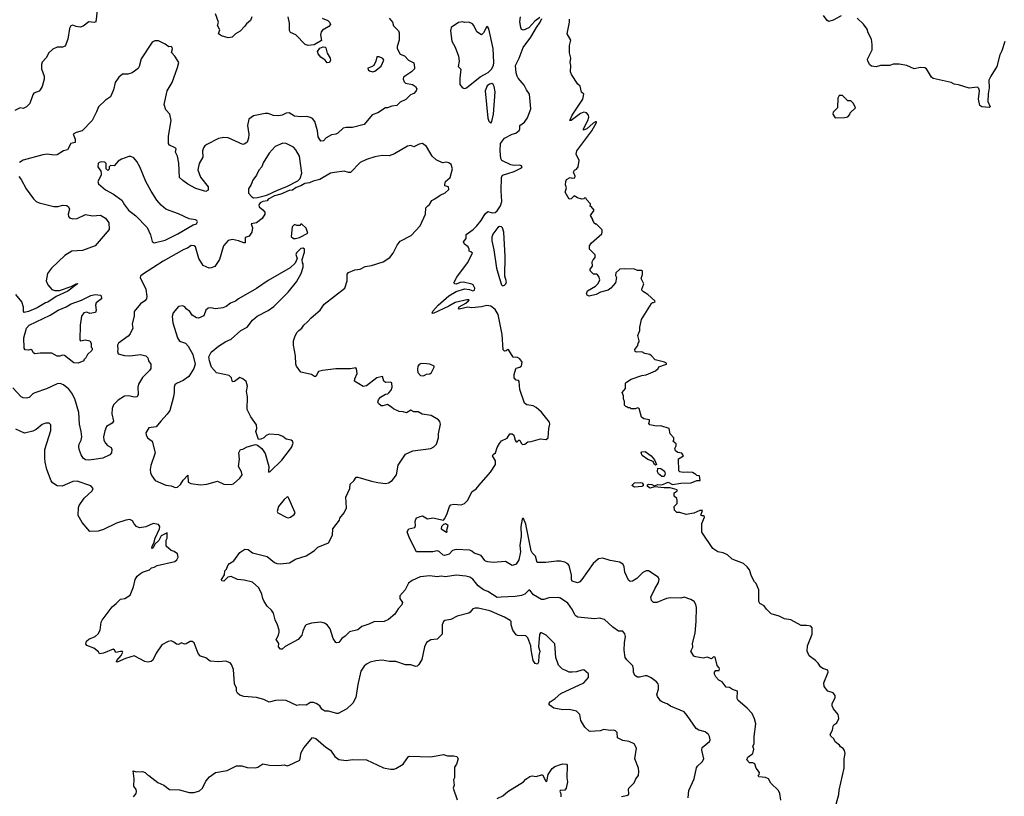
# Model space of a CAD drawing. Extents: x 2086813 to 2278017, y 548126 to 753336.
# Tile 185 of 256: x 2177371 to 2186699, y 616599 to 623959. Entities that reach past the tile are written whole.
import ezdxf

# ---------------------------------------------------------------- set-up
doc = ezdxf.new("R2010")
doc.units = 0

msp = doc.modelspace()

# ---------------------------------------------------------------- linework, layer by layer
at = {"layer": '0CON10XD'}
for points in [[(2178106, 624045), (2178090.7, 623939.3), (2178077.5, 623932.5), (2178025, 623937.5), (2177972.3, 623897.7), (2177945, 623888.8), (2177905, 623893.8), (2177875, 623906.7), (2177855, 623902.5), (2177843.8, 623875), (2177827.5, 623775), (2177801.4, 623708.6), (2177775, 623700), (2177725, 623698.8), (2177685, 623680), (2177647.5, 623645), (2177620.7, 623599.3), (2177585, 623557.5), (2177576.7, 623535), (2177577.5, 623495), (2177602.5, 623425), (2177603, 623397), (2177582.5, 623325), (2177566.1, 623293.9), (2177555, 623282.5), (2177505, 623262.5), (2177494.2, 623245.8), (2177467.5, 623165), (2177435, 623133.3), (2177405, 623117.5), (2177375, 623123.3), (2177325, 623097.5)], [(2180872, 623975), (2180903.8, 623935), (2180911.7, 623901.7), (2180960, 623855), (2180965.8, 623835), (2180966.7, 623765), (2180946.7, 623705), (2180947.5, 623685), (2180974.1, 623634.1), (2181015, 623616.7), (2181054.2, 623574.2), (2181105, 623550), (2181112.5, 623505), (2181112.5, 623495), (2181083.9, 623466.1), (2181007.5, 623415), (2181002.5, 623395), (2181011.7, 623371.7), (2181025, 623357.5), (2181092.5, 623345), (2181121.2, 623325), (2181132.5, 623305), (2181125.6, 623285), (2181105, 623260), (2181074.4, 623245.6), (2181028.3, 623201.7), (2180975, 623176.7), (2180943.6, 623146.4), (2180895, 623140), (2180855, 623123.3), (2180835, 623122.5), (2180763.6, 623076.4), (2180711.2, 623058.8), (2180633.6, 622966.4), (2180525, 622937.5), (2180465, 622936.2), (2180435, 622931.2), (2180385, 622883.8), (2180365, 622874), (2180325, 622869.2), (2180275, 622840), (2180248.1, 622811.9), (2180225, 622808.8), (2180198.3, 622848.3), (2180191.4, 622905), (2180165.4, 622995.4), (2180145, 623022), (2180125, 623033.8), (2180092.3, 623042.3), (2180035, 623038), (2179975, 623046), (2179925, 623076.2), (2179895, 623072.5), (2179857, 623053), (2179825, 623047.5), (2179775, 623051.9), (2179725, 623070.6), (2179695, 623070.6), (2179585, 623047.3), (2179540.8, 623015), (2179528.8, 622955), (2179540.8, 622875), (2179537.1, 622835), (2179525, 622800), (2179505, 622781.2), (2179483.6, 622776.4), (2179345, 622839.2), (2179304.2, 622844.2), (2179255, 622832.2), (2179142.6, 622777.4), (2179124, 622765), (2179110.8, 622745), (2179103.1, 622715), (2179105.8, 622655), (2179072.4, 622597.6), (2179059.2, 622535), (2179085, 622466.7), (2179155, 622376.7), (2179155, 622342.5), (2179135, 622332), (2179040.2, 622360.2), (2178965, 622400.6), (2178915, 622435.8), (2178885.8, 622465), (2178878, 622598), (2178864.5, 622664.5), (2178846.7, 622705), (2178852.5, 622735), (2178842.5, 622745), (2178788.7, 622768.7), (2178779.4, 622785), (2178780.4, 622855), (2178806.9, 623005), (2178793.1, 623063.1), (2178756.4, 623106.4), (2178740, 623155), (2178766.7, 623285), (2178815.5, 623364.5)], [(2179570, 623985), (2179558, 623952), (2179518.6, 623921.4), (2179502, 623895), (2179459.3, 623850.7), (2179416.2, 623825), (2179384, 623795), (2179345, 623786.6), (2179283.8, 623805), (2179254, 623825), (2179266.7, 623863.3), (2179246.2, 623905), (2179253.8, 623935), (2179225.6, 624015.6)], [(2180235, 623974.3), (2180290.3, 623950.3), (2180306, 623935), (2180313.8, 623915), (2180300, 623895), (2180239.1, 623860.9), (2180225.8, 623845), (2180220.6, 623815), (2180229.3, 623760.7), (2180159.3, 623720.7), (2180105, 623715.6), (2180075, 623724.2), (2179985.8, 623815), (2179935, 623838), (2179927.4, 623857.4), (2179926.2, 623925), (2179913.9, 623985)], [(2184374, 616784), (2184367.5, 616795), (2184375.9, 616804.1), (2184378.6, 616825), (2184349.5, 616865), (2184335.4, 616905.4), (2184315, 616916.2), (2184285, 616916.2), (2184258.8, 616945), (2184270.3, 616969.7), (2184316.7, 617005), (2184326.2, 617045), (2184317.5, 617075), (2184327.5, 617095), (2184328.8, 617165), (2184343.8, 617285), (2184332.3, 617332.3), (2184308.8, 617385), (2184263.3, 617435), (2184177.7, 617507.7), (2184168.8, 617525), (2184170, 617595), (2184125, 617610), (2184095, 617628.8), (2184065, 617633.3), (2184025, 617682.5), (2183995, 617700), (2183965, 617730), (2183953.3, 617755), (2183953, 617777), (2183965, 617790), (2183998.3, 617791.7), (2184000, 617805), (2183997, 617817), (2183978.3, 617838.3), (2183958.3, 617918.3), (2183945, 617920), (2183925, 617902.5), (2183885, 617917.5), (2183845, 617908.8), (2183775, 617921.2), (2183757, 617927), (2183727.5, 617975), (2183749.1, 618010.9), (2183744.1, 618045.9), (2183768.9, 618145), (2183780, 618255), (2183781.7, 618388.3), (2183777.3, 618417.3), (2183760, 618445), (2183727.5, 618465), (2183665, 618486.7), (2183635, 618477.5), (2183535, 618479.2), (2183497, 618473), (2183405.7, 618434.3), (2183375, 618436), (2183355.8, 618455.8), (2183350.8, 618485), (2183387.3, 618565), (2183422.8, 618625), (2183427.5, 618655), (2183419.6, 618675), (2183328.1, 618735), (2183305, 618737.1), (2183275, 618721.2), (2183217.7, 618662.3), (2183175, 618638.6), (2183154.2, 618634.2), (2183138.8, 618648.8), (2183105, 618722.5), (2183096, 618775), (2183086.7, 618795), (2183055, 618818), (2182965, 618832.5), (2182895, 618856), (2182855, 618850), (2182803.6, 618806.4), (2182696.7, 618653.3), (2182678.9, 618631.1), (2182655, 618620.8), (2182605, 618638.6), (2182598.8, 618655), (2182598.5, 618695), (2182576.4, 618785), (2182562.3, 618802.3), (2182535, 618816.5), (2182495, 618826.9), (2182455, 618828.6), (2182355, 618815.8), (2182273.3, 618813.3), (2182257.1, 618875), (2182225, 618906.7), (2182216.1, 618925), (2182165, 619178.8), (2182145, 619233.3), (2182135, 619233.3), (2182130.8, 619225), (2182118.8, 619155), (2182120.9, 619065), (2182110.4, 618975), (2182115, 618916.7), (2182098.5, 618841.5), (2182075, 618797.5), (2182036.4, 618786.4), (2181973, 618823), (2181855, 618813.3), (2181805, 618820), (2181785, 618826.7), (2181778.8, 618835), (2181742.2, 618882.2), (2181675, 618903.6), (2181655, 618923.1), (2181635, 618931.5), (2181505, 618937.1), (2181470.6, 618929.4), (2181438.8, 618895), (2181395, 618881.4), (2181381.2, 618885), (2181345, 618920), (2181325.9, 618925.9), (2181285, 618916.2), (2181130, 618915), (2181062.5, 619045), (2181041.2, 619105), (2181056.4, 619133.6), (2181113, 619147), (2181120, 619165), (2181117.5, 619205), (2181123.3, 619225), (2181132.7, 619237.3), (2181165, 619251.2), (2181186.4, 619256.4), (2181235, 619230), (2181285, 619238.8), (2181385, 619217.5), (2181398.3, 619231.7), (2181421.7, 619278.3), (2181444.1, 619345.9), (2181455, 619362.5), (2181485, 619368), (2181551.7, 619361.7), (2181585.8, 619374.2), (2181616, 619405), (2181653.8, 619485), (2181695, 619514), (2181723.4, 619546.6), (2181830.5, 619669.5), (2181877, 619743), (2181877, 619777), (2181850, 619825), (2181855, 619837.5), (2181877.5, 619855), (2181893.8, 619905), (2181916.4, 619943.6), (2181935, 619967.5), (2181987.7, 619992.3), (2182015, 620033.3), (2182035, 620034), (2182051.7, 620021.7), (2182063.3, 619975), (2182075, 619960), (2182085, 619957.5), (2182100, 619975), (2182110, 619975), (2182122.5, 619945), (2182135, 619932.5), (2182155, 619937.5), (2182185, 619958.8), (2182215, 619961.2), (2182304.3, 619985.7), (2182358.3, 619981.7), (2182377.5, 619995), (2182382.5, 620085), (2182394, 620125), (2182390, 620145), (2182315, 620240), (2182262.5, 620285), (2182235, 620298.8), (2182175, 620310), (2182152.5, 620325), (2182107.5, 620455), (2182101.7, 620531.7), (2182095, 620540), (2182075, 620542.5), (2182055.6, 620565.6), (2182054.5, 620595.5), (2182070.5, 620649.5), (2182075, 620656.7), (2182110, 620665), (2182125, 620680), (2182132.5, 620715), (2182110, 620745), (2182086.4, 620756.4), (2182045, 620760), (2182005, 620827.5), (2181995, 620832.5), (2181979.5, 620820.5), (2181965, 620818.8), (2181951.4, 620831.4), (2181942, 620975), (2181904.2, 621165), (2181874.2, 621214.2), (2181835, 621244), (2181795, 621250.8), (2181745, 621237.5), (2181655, 621230), (2181615, 621233.8), (2181535, 621216.7), (2181526.7, 621225), (2181533.4, 621236.6), (2181598.3, 621271.7), (2181622.5, 621295), (2181630, 621305), (2181605.7, 621305.7), (2181495, 621278.2), (2181436.8, 621243.2), (2181286.7, 621175), (2181277.5, 621177.5), (2181285, 621195.8), (2181335, 621254.4), (2181435, 621341.4), (2181505, 621384), (2181585, 621408.8), (2181633.3, 621403.3), (2181665, 621390), (2181680, 621395), (2181682.5, 621415), (2181667.5, 621445), (2181655, 621451.2), (2181575, 621471.2), (2181545, 621469.2), (2181505, 621454.2), (2181492.5, 621455), (2181484.3, 621464.3), (2181511.9, 621518.1), (2181614, 621655), (2181660, 621745), (2181645, 621760), (2181630, 621765), (2181630, 621785), (2181620, 621805), (2181585, 621833.3), (2181576.2, 621855), (2181600, 621885), (2181602, 621925), (2181668.2, 621971.8), (2181701.9, 622005), (2181741.9, 622055), (2181780, 622120), (2181807.1, 622142.9), (2181848.4, 622128.4), (2181876.6, 622133.4), (2181893.2, 622146.8), (2181926.4, 622193.6), (2181940, 622235), (2181933, 622337), (2181934.8, 622465.2), (2181945, 622485.4), (2181995, 622500.8), (2182055, 622519.1), (2182125.3, 622554.7), (2182131.2, 622565), (2182123.3, 622575), (2182105, 622580.5), (2182055, 622577.5), (2182025, 622583.3), (2181938.9, 622625), (2181930, 622645), (2181921.5, 622715), (2181924.3, 622785), (2181965, 622836.7), (2182035, 622873.8), (2182072.5, 622885), (2182101.7, 622908.3), (2182108.8, 622925), (2182110, 622955), (2182152.7, 622987.3), (2182182.3, 623027.7), (2182213.3, 623115), (2182201.2, 623255), (2182173, 623293), (2182150.3, 623340.3), (2182093.8, 623405), (2182083.8, 623425), (2182074, 623455), (2182066.7, 623525), (2182104, 623596), (2182141.1, 623695), (2182212.8, 623795), (2182266.2, 623883.8), (2182301.8, 623935), (2182317.9, 623972.1)], [(2182299.2, 623980.8), (2182250, 623945), (2182195, 623882.9), (2182145, 623858.8), (2182126.1, 623866.1), (2182117.5, 623885), (2182109.5, 623940.5), (2182114.2, 623985)], [(2183230, 620895), (2183240, 620905), (2183240, 620915), (2183226.1, 620966.1), (2183246.2, 621015), (2183245.8, 621045), (2183262.3, 621117.7), (2183355, 621270), (2183365, 621280), (2183375, 621277.5), (2183390, 621285), (2183387.5, 621295), (2183321.2, 621355), (2183279.3, 621379.3), (2183265.8, 621395), (2183264, 621405), (2183282.5, 621455), (2183260, 621505), (2183272.5, 621545), (2183270, 621575), (2183261.7, 621581.7), (2183225, 621583.3), (2183195, 621596.2), (2183105, 621598.8), (2183056.4, 621593.6), (2183019.3, 621560.7), (2183016.7, 621535), (2183023.3, 621515), (2183014, 621465), (2182972.5, 621415), (2182945, 621395.8), (2182873.3, 621376.7), (2182833.3, 621355), (2182765, 621340), (2182748.3, 621348.3), (2182740.7, 621360.7), (2182749.3, 621390.7), (2182826.4, 621433.6), (2182851.2, 621458.8), (2182868, 621495), (2182858.8, 621525), (2182845, 621540), (2182835, 621546.2), (2182806.4, 621546.4), (2182775, 621580), (2182773.9, 621596.1), (2182797, 621623), (2182793.3, 621665), (2182805, 621682.5), (2182822.5, 621705), (2182821.7, 621731.7), (2182770, 621785), (2182770, 621815), (2182785, 621840), (2182885, 621930), (2182890, 621945), (2182888.3, 621968.3), (2182835, 622020), (2182825, 622020), (2182811.7, 622031.7), (2182810, 622045), (2182800, 622055), (2182800, 622065), (2182777.5, 622105), (2182812.5, 622155), (2182785, 622190), (2182771.7, 622191.7), (2182780, 622205), (2182777.5, 622215), (2182740, 622255), (2182738.3, 622268.3), (2182725, 622270), (2182715, 622260), (2182695, 622257.5), (2182655, 622270), (2182625, 622290), (2182595, 622261.4), (2182575, 622257.5), (2182538.8, 622325), (2182550, 622365), (2182542.5, 622395), (2182543.3, 622425), (2182552.5, 622445), (2182585, 622462.5), (2182605, 622457.5), (2182629.3, 622460.7), (2182632.5, 622475), (2182617.5, 622515), (2182627, 622533), (2182645, 622542.5), (2182662.5, 622565), (2182670, 622625), (2182644.1, 622684.1), (2182650.5, 622715), (2182792.5, 622905), (2182836, 622985), (2182835, 622990), (2182825, 622990), (2182805, 622978.6), (2182745, 622925.8), (2182712, 622912), (2182712.5, 622925), (2182754, 623005), (2182762.5, 623035), (2182760, 623055), (2182740, 623075), (2182715, 623083.3), (2182685, 623071.2), (2182595, 623004), (2182583.8, 623003.8), (2182605, 623055.7), (2182704.4, 623205), (2182716.7, 623255), (2182693.9, 623273.9), (2182680.7, 623330.7), (2182657, 623347), (2182599.1, 623439.1), (2182589.2, 623465), (2182593.3, 623525), (2182586.7, 623555), (2182592.5, 623595), (2182579.2, 623645), (2182578.8, 623715), (2182593.3, 623765), (2182558.8, 623825), (2182580, 623935), (2182580, 623965)], [(2185152.7, 623997.3), (2185077.5, 623955), (2185035, 623943.3), (2185020.8, 623950.8), (2184985, 624000)], [(2186702.9, 623752.9), (2186676.7, 623665), (2186657.3, 623625), (2186628.1, 623515), (2186570.8, 623425), (2186553.1, 623385), (2186555.6, 623315), (2186545.8, 623255.8), (2186542.9, 623185), (2186566.2, 623135), (2186555, 623126.2), (2186485, 623132.9), (2186465.5, 623145.5), (2186455.6, 623205), (2186464.4, 623285), (2186457.8, 623307.8), (2186445, 623319.4), (2186365, 623311.4), (2186265, 623342.9), (2186225, 623348.6), (2186195, 623363.1), (2186025, 623403.5), (2186008, 623415), (2185961.2, 623495), (2185945, 623504.2), (2185903.5, 623506.5), (2185845, 623493.1), (2185776.3, 623526.3), (2185702.5, 623537.5), (2185645, 623538), (2185615, 623526.2), (2185525, 623526.2), (2185485, 623514), (2185440, 623520), (2185425, 623532.5), (2185406.7, 623565), (2185402.5, 623585), (2185445.8, 623675), (2185447.5, 623725), (2185440, 623775), (2185409.2, 623835), (2185399.7, 623869.7), (2185365.5, 623915.5), (2185306, 623975)], [(2181585, 623305.6), (2181605, 623314), (2181732.4, 623417.6), (2181810, 623460), (2181840.5, 623489.5), (2181859.5, 623525), (2181862.7, 623552.7), (2181854.8, 623685), (2181815, 623872.5), (2181805, 623890), (2181795, 623893.3), (2181765, 623836.2), (2181745, 623816.7), (2181702.5, 623845), (2181673.6, 623903.6), (2181659.3, 623919.3), (2181626.4, 623936.4), (2181585, 623933.8), (2181565, 623938.8), (2181527.7, 623932.3), (2181458.8, 623885), (2181452, 623855), (2181465.7, 623755), (2181497.9, 623697.9), (2181526.9, 623615), (2181535.6, 623565), (2181525.9, 623515.9), (2181551.2, 623491.2), (2181539.2, 623405), (2181539.4, 623360.6), (2181542, 623345), (2181566.2, 623315), (2181585, 623305.6)], [(2178815.5, 623364.5), (2178866.7, 623505), (2178878.2, 623555), (2178840, 623615), (2178808.3, 623648.3), (2178818, 623682), (2178816, 623695), (2178805, 623706.2), (2178783, 623703), (2178748.3, 623728.3), (2178685, 623760), (2178650.7, 623759.3), (2178625, 623747.5), (2178523.2, 623586.8), (2178502.9, 623515), (2178492.4, 623497.6), (2178435.9, 623454.1), (2178395, 623443.8), (2178345, 623443.8), (2178310, 623415), (2178276.1, 623363.9), (2178258, 623295), (2178230.3, 623229.7), (2178185, 623198), (2178116, 623135), (2178100, 623085), (2178056.3, 623003.7), (2177962.6, 622907.4), (2177905, 622891.4), (2177876.7, 622875), (2177883, 622857), (2177895.5, 622825.5), (2177895.7, 622795), (2177854.2, 622785), (2177825, 622726.7), (2177785, 622716), (2177725, 622679.4), (2177695, 622676.7), (2177635, 622685.6), (2177590.2, 622679.8), (2177405, 622627.5), (2177368.8, 622605)], [(2180285, 623550), (2180265.6, 623575.6), (2180225, 623604), (2180198, 623635), (2180191.2, 623658.8), (2180215, 623690.6), (2180245, 623703.1), (2180265, 623700), (2180272.1, 623692.1), (2180282.4, 623642.4), (2180312, 623595), (2180313.8, 623575), (2180305, 623553.3), (2180285, 623550)], [(2180715, 623465.8), (2180735, 623470.3), (2180795, 623517.5), (2180820, 623575), (2180812.5, 623592.5), (2180775, 623608.6), (2180755, 623606.7), (2180745.5, 623565), (2180725.5, 623525), (2180705, 623511.2), (2180670, 623500), (2180671.5, 623485), (2180685, 623473.8), (2180715, 623465.8)], [(2181835, 622980), (2181845, 622993.8), (2181859.5, 623065), (2181875.1, 623274.9), (2181866.8, 623326.8), (2181856.2, 623346.2), (2181843.7, 623353.7), (2181820.9, 623349.1), (2181798.1, 623331.9), (2181780.4, 623285), (2181805, 623026.7), (2181815, 622996.2), (2181835, 622980)], [(2185095, 623030), (2185185, 623032.5), (2185215, 623040), (2185235, 623060), (2185240, 623075), (2185290, 623125), (2185270, 623165), (2185245, 623190), (2185215, 623190), (2185165, 623240), (2185135, 623240), (2185122.5, 623215), (2185120, 623125), (2185077, 623083), (2185073.3, 623065), (2185095, 623030)], [(2180015, 621014), (2180043.8, 621035), (2180062, 621065), (2180098.8, 621095), (2180131.2, 621135), (2180216.2, 621205), (2180255, 621262), (2180450, 621415), (2180472, 621485), (2180472.5, 621547.5), (2180485, 621562.5), (2180545, 621588), (2180595, 621594), (2180645, 621619.2), (2180705, 621630), (2180815.5, 621664.5), (2180878.8, 621705), (2180908.8, 621745), (2180947.3, 621822.7), (2180975, 621860), (2181080, 621915), (2181164.1, 622005.9), (2181213.8, 622115), (2181218.8, 622175), (2181237.5, 622195), (2181252.5, 622207.5), (2181273.9, 622246.1), (2181305, 622260), (2181353.9, 622296.1), (2181402.3, 622317.7), (2181435, 622350), (2181432.5, 622375), (2181400, 622385), (2181397, 622397), (2181406.2, 622425), (2181450, 622465), (2181472, 622545), (2181457.3, 622587.3), (2181435, 622603.3), (2181415, 622607.5), (2181375, 622603.8), (2181315, 622630), (2181280, 622665), (2181226.2, 622756.2), (2181185.5, 622785.5), (2181155, 622780), (2181105, 622753.8), (2181075, 622766.2), (2181045, 622760.8), (2180922.7, 622687.3), (2180872.3, 622667.7), (2180805, 622672), (2180735, 622660), (2180655, 622634.5), (2180596, 622605), (2180505, 622510.8), (2180485, 622510.8), (2180444.3, 622524.3), (2180352.6, 622512.6), (2180315, 622504.6), (2180215, 622443.7), (2180151.9, 622428.1), (2180115, 622412.1), (2180072.3, 622407.7), (2180034, 622385), (2179991.1, 622368.9), (2179956.2, 622345), (2179925, 622340), (2179845, 622306.7), (2179785, 622290), (2179725, 622257.5), (2179715, 622242.5), (2179675, 622237.5), (2179650, 622225), (2179637.5, 622205), (2179640, 622185), (2179675, 622158.8), (2179693.1, 622135), (2179694.3, 622115), (2179667.3, 622075), (2179615, 622033.1), (2179563.9, 622026.1), (2179577, 621987), (2179570, 621945), (2179545, 621908.1), (2179507.5, 621895), (2179507.5, 621845), (2179495, 621843.3), (2179442.5, 621865), (2179385.8, 621875.8), (2179345, 621866), (2179303.1, 621815), (2179263.1, 621685), (2179218.3, 621621.7), (2179185, 621607.1), (2179165, 621605.6), (2179109.4, 621629.4), (2179067.4, 621697.4), (2179036.2, 621806.2), (2179025, 621817.5), (2178995, 621820.5), (2178960.8, 621795), (2178925, 621780.9), (2178729.8, 621670.2), (2178534.4, 621545), (2178515, 621527.5), (2178510.8, 621515), (2178564.4, 621405), (2178575.6, 621335), (2178571.1, 621315), (2178556.9, 621295), (2178515.8, 621265), (2178454, 621195), (2178453.9, 621153.9), (2178435.8, 621075), (2178442.9, 621035), (2178417, 620983), (2178399.6, 620960.4), (2178306, 620895), (2178298, 620875), (2178302, 620835), (2178296.2, 620815), (2178305, 620793.3), (2178365, 620778), (2178415, 620774), (2178515, 620786), (2178564.3, 620774.3), (2178585.7, 620755.7), (2178592, 620725), (2178612.5, 620695), (2178612.5, 620655), (2178602, 620635), (2178535, 620568), (2178495, 620506.2), (2178489.5, 620475), (2178492.3, 620407.7), (2178483.8, 620386.2), (2178455, 620381.4), (2178405, 620393.5), (2178365, 620391.1), (2178305, 620354.3), (2178260.4, 620309.6), (2178246.7, 620275), (2178244.4, 620225), (2178260.8, 620155), (2178246.2, 620135), (2178194.4, 620105), (2178176, 620064), (2178165.6, 620004.4), (2178167.8, 619975), (2178184.7, 619944.7), (2178203.9, 619923.9), (2178238.6, 619905), (2178244.4, 619885), (2178240.6, 619855), (2178225.4, 619834.6), (2178157.8, 619802.2), (2178095.5, 619795.5), (2178025, 619784.3), (2177995, 619787.1), (2177972.6, 619802.6), (2177952.9, 619835), (2177934.5, 619884.5), (2177930, 619915), (2177933.5, 619935), (2177954.4, 619975), (2177958.9, 620005), (2177954.4, 620055.6), (2177937.3, 620125), (2177932.5, 620235), (2177893, 620365), (2177865, 620418.9), (2177835, 620456.5), (2177785, 620498.9), (2177755, 620511.9), (2177725, 620508.1), (2177625, 620460), (2177515, 620422.5), (2177495, 620412.5), (2177460.5, 620379.5), (2177435, 620372.2), (2177405, 620375.6), (2177385, 620385.6), (2177305, 620471.4)], [(2179585, 622270), (2179625, 622274.4), (2179713.6, 622296.4), (2179814, 622345), (2179902.9, 622377.1), (2180006.9, 622433.1), (2180027.3, 622452.7), (2180044.6, 622505), (2180021.1, 622665), (2179987.5, 622725), (2179965, 622750), (2179895, 622786.9), (2179865, 622787.8), (2179792, 622758), (2179735, 622693.8), (2179678.8, 622601.2), (2179666, 622565), (2179635, 622533.3), (2179613.8, 622485), (2179580.3, 622439.7), (2179565, 622397.5), (2179540, 622355), (2179540, 622315), (2179569.1, 622279.1), (2179585, 622270)], [(2178645, 621844.5), (2178749.1, 621870.9), (2178869.9, 621930.1), (2179015, 622016.2), (2179046.1, 622023.9), (2179056.1, 622043.9), (2179050, 622055), (2179035, 622063.3), (2178975, 622072), (2178875, 622118.8), (2178795, 622146.2), (2178754.3, 622164.3), (2178711.1, 622201.1), (2178668.6, 622248.6), (2178615.8, 622335), (2178567, 622427), (2178510, 622565), (2178481.2, 622615), (2178450.7, 622650.7), (2178425, 622662.5), (2178405, 622662.5), (2178335, 622637.5), (2178305, 622620), (2178267, 622573), (2178231.7, 622578.3), (2178220, 622565), (2178218.3, 622541.7), (2178205, 622530), (2178190, 622545), (2178190, 622595), (2178177.5, 622607.5), (2178145, 622612.5), (2178123.9, 622606.1), (2178113.3, 622595), (2178112.5, 622565), (2178140, 622525), (2178142.5, 622505), (2178142.5, 622485), (2178110, 622425), (2178117.5, 622405), (2178185, 622346.7), (2178260, 622305), (2178339.7, 622249.7), (2178362.5, 622205), (2178400.8, 622155), (2178470.6, 622100.6), (2178579.5, 621989.5), (2178610.9, 621920.9), (2178625.8, 621855.8), (2178645, 621844.5)], [(2177362.1, 622472.1), (2177385, 622443.8), (2177431.4, 622355), (2177500.9, 622260.9), (2177527.3, 622237.3), (2177555, 622222.9), (2177695, 622188.9), (2177735, 622189.5), (2177775, 622200), (2177817.3, 622197.3), (2177834.3, 622185), (2177843.1, 622165), (2177830.8, 622115), (2177834.1, 622094.1), (2177842.9, 622082.9), (2177875, 622072.9), (2177915, 622075.7), (2177995, 622113.8), (2178061.2, 622101.2), (2178135, 622105.7), (2178185, 622079.2), (2178216, 622035), (2178217.7, 621972.3), (2178086.7, 621815), (2177965, 621771.9), (2177864.1, 621765.9), (2177800, 621725), (2177672.5, 621605), (2177634.6, 621555.4), (2177621.1, 621485), (2177636.7, 621445), (2177675, 621403.5), (2177703.4, 621393.4), (2177746.6, 621393.4), (2177859.1, 621430.9), (2177905, 621456.7), (2177920, 621460), (2177920, 621455), (2177827.5, 621385), (2177715.5, 621334.5), (2177636.7, 621283.3), (2177613.8, 621276.2), (2177535, 621228), (2177455, 621194.2), (2177413.8, 621185), (2177405.6, 621195), (2177407.9, 621235), (2177392.5, 621285), (2177335.5, 621355)], [(2179985, 621884.2), (2180022.5, 621895), (2180100, 621935), (2180085, 621982.5), (2180045, 622020), (2180035, 622020), (2180025, 622010), (2179995, 622010), (2179975, 622017.5), (2179953.3, 621995), (2179943.3, 621905), (2179965, 621886.7), (2179985, 621884.2)], [(2181945, 621436.7), (2181965, 621443.3), (2181976.7, 621455), (2181983.8, 621475), (2181968.1, 621528.1), (2181970, 621715), (2181956.1, 621946.1), (2181945.1, 621985.1), (2181934.9, 621994.9), (2181915, 621998.9), (2181900, 621990), (2181852.2, 621927.8), (2181843.1, 621896.9), (2181842.9, 621865), (2181863.4, 621776.6), (2181888.3, 621605), (2181915, 621506), (2181935, 621446.7), (2181945, 621436.7)], [(2178845, 619527.1), (2178865, 619530), (2178895, 619555.6), (2178919.1, 619595), (2178965, 619641.2), (2178967.5, 619577.5), (2178992.3, 619562.3), (2179085, 619552.5), (2179144.1, 619555.9), (2179245, 619586), (2179305, 619556.7), (2179375, 619554), (2179395, 619560), (2179456.7, 619615), (2179477.5, 619645), (2179472.5, 619675), (2179442.5, 619725), (2179453.3, 619795), (2179447.5, 619855), (2179462.5, 619885), (2179485, 619890), (2179525, 619912.5), (2179605, 619932.5), (2179625, 619927.5), (2179665.9, 619895.9), (2179697.7, 619847.7), (2179732.5, 619725), (2179728.3, 619678.3), (2179732.5, 619672.5), (2179745, 619676.7), (2179855, 619784.6), (2179946, 619905), (2179961.4, 619945), (2179956.7, 619965), (2179943.9, 619973.9), (2179894.3, 619984.3), (2179865, 620007.5), (2179825, 620024.2), (2179735, 620030), (2179705, 620017.5), (2179685, 619997.5), (2179655, 619982.5), (2179631.7, 619981.7), (2179607.5, 620055), (2179617.5, 620085), (2179615, 620120), (2179559.2, 620195), (2179525.8, 620265), (2179529.4, 620385), (2179519.2, 620435), (2179528.8, 620485), (2179515, 620530), (2179486.1, 620556.1), (2179455, 620566.7), (2179405, 620531.2), (2179388.3, 620528.3), (2179375.9, 620565.9), (2179356.1, 620586.1), (2179233.9, 620613.9), (2179187.5, 620665), (2179167.5, 620725), (2179162.5, 620765), (2179185, 620807.5), (2179255, 620866.7), (2179325, 620910), (2179375, 620931.2), (2179465, 621013.1), (2179524.5, 621045.5), (2179575, 621111.2), (2179620.3, 621149.7), (2179725, 621202.5), (2179778.8, 621241.2), (2179914.4, 621375.6), (2179994, 621475), (2180036.2, 621555), (2180057.5, 621615), (2180057.5, 621645), (2180050, 621655), (2180047.5, 621685), (2180067.5, 621755), (2180067.5, 621785), (2180055, 621792.5), (2180035, 621790), (2179991.7, 621748.3), (2179987.5, 621735), (2180000, 621695), (2179979.2, 621650.8), (2179933, 621607), (2179725, 621486.9), (2179615, 621410.5), (2179444.7, 621315.3), (2179415, 621291.1), (2179367.2, 621272.8), (2179328.2, 621241.8), (2179295, 621229.2), (2179225, 621220), (2179182.3, 621227.7), (2179155, 621223.8), (2179133.3, 621205), (2179115, 621152.5), (2179065, 621130), (2179045, 621132.5), (2179005, 621157.5), (2178983.9, 621193.9), (2178948.3, 621218.3), (2178935, 621237.5), (2178915, 621247.5), (2178875, 621242.5), (2178825, 621182.5), (2178816.2, 621145), (2178821.2, 621085), (2178866.2, 620945), (2178885, 620913.8), (2178942.3, 620892.3), (2178965.8, 620865.8), (2179012, 620785), (2179032, 620695), (2179020, 620655), (2178972.1, 620577.9), (2178920.9, 620539.1), (2178855, 620511.2), (2178841.7, 620498.3), (2178834.1, 620475.9), (2178835.8, 620425), (2178828.6, 620385), (2178793, 620257), (2178769.3, 620220.7), (2178706.9, 620153.1), (2178665, 620100.6), (2178595, 620091.2), (2178566, 620045), (2178567.5, 620025), (2178582.5, 619995), (2178624.3, 619964.3), (2178654.2, 619855), (2178614, 619735), (2178606.7, 619695), (2178610, 619665), (2178622.5, 619635), (2178655, 619592.5), (2178755, 619548.8), (2178805, 619542), (2178845, 619527.1)], [(2177925, 620704.2), (2177885, 620706.2), (2177795, 620777.5), (2177775, 620780), (2177750.3, 620769.7), (2177725, 620769.4), (2177675, 620798.8), (2177565, 620798.8), (2177515, 620792.5), (2177500.7, 620800.7), (2177487.5, 620825), (2177475, 620832.5), (2177455, 620826.7), (2177421.2, 620831.2), (2177413.8, 620845), (2177410.8, 620945), (2177435.5, 621035), (2177459.4, 621065), (2177659.9, 621160.1), (2177734.2, 621205), (2177812.2, 621237.8), (2177859.3, 621265), (2177957.6, 621302.4), (2178046, 621345), (2178085, 621355.4), (2178135, 621348.8), (2178141.7, 621341.7), (2178146.2, 621315), (2178093.8, 621275), (2178090, 621255), (2178096.4, 621206.4), (2178087.5, 621185), (2178035, 621176.2), (2178006, 621186), (2177979.3, 621180.7), (2177955, 621150), (2177942.5, 621065), (2177940, 620925), (2177946.7, 620916.7), (2177995, 620924.2), (2178036.7, 620915), (2178048, 620895), (2178047.5, 620855), (2178056.7, 620845), (2178056.7, 620835), (2178053.3, 620825), (2178012.7, 620787.3), (2177997, 620753), (2177980, 620735), (2177980, 620725), (2177925, 620704.2)], [(2183703.6, 616583.6), (2183710, 616655), (2183762, 616765), (2183782.3, 616867.7), (2183792.5, 616885), (2183835.6, 616924.4), (2183851.2, 616955), (2183834.3, 617035), (2183835, 617062.5), (2183905, 617117.5), (2183911.2, 617135), (2183906.2, 617165), (2183895.8, 617185.8), (2183865, 617210), (2183805, 617226.2), (2183780.5, 617240.5), (2183695.8, 617365.8), (2183665, 617400), (2183535, 617452.5), (2183505, 617476.8), (2183461.9, 617491.9), (2183443.2, 617505), (2183413.3, 617545), (2183405.7, 617565), (2183422, 617615), (2183424, 617645), (2183420, 617665), (2183405, 617684), (2183351.7, 617721.7), (2183315, 617739.4), (2183295, 617741.9), (2183242.2, 617727.8), (2183225, 617726.9), (2183200, 617745), (2183184.3, 617774.3), (2183187.1, 617805), (2183179.2, 617835), (2183122, 617892), (2183108.2, 617915), (2183096.9, 617985), (2183099.2, 618055), (2183111.2, 618115), (2183105, 618137.5), (2183085, 618162.5), (2183045, 618162.5), (2182990.9, 618200.9), (2182912.5, 618275), (2182865, 618288.8), (2182815, 618281.2), (2182658.3, 618298.3), (2182642.5, 618305), (2182629.5, 618319.5), (2182609.4, 618365), (2182565, 618429.1), (2182495, 618478), (2182475, 618484), (2182385, 618481.2), (2182337.3, 618462.7), (2182315, 618462.9), (2182239.7, 618509.7), (2182205, 618553.3), (2182195, 618553.8), (2182156.1, 618513.9), (2182125, 618502.7), (2182065, 618491.3), (2181932.7, 618487.3), (2181895, 618484.6), (2181805, 618538.5), (2181764.3, 618554.3), (2181713, 618593), (2181665, 618655.8), (2181635, 618674.3), (2181596.6, 618686.6), (2181505.6, 618695.6), (2181405, 618677.8), (2181365, 618685.5), (2181325, 618678.1), (2181255, 618687.1), (2181165, 618677.5), (2181087.5, 618645), (2181055, 618617.5), (2181023.3, 618555), (2180970.7, 618499.3), (2180972.5, 618475), (2180996.7, 618435), (2180992.5, 618415), (2180956.2, 618375), (2180923.3, 618325), (2180863.3, 618275), (2180825, 618256.2), (2180725, 618254), (2180679.5, 618230.5), (2180613, 618207), (2180573, 618177), (2180495, 618156.7), (2180454, 618116), (2180424.1, 618095.9), (2180395, 618057.5), (2180375, 618052.5), (2180365, 618057.5), (2180340, 618095), (2180310.6, 618185), (2180284.5, 618224.5), (2180259.7, 618239.7), (2180225, 618249.4), (2180135, 618241.2), (2180086.1, 618223.9), (2180076.7, 618215), (2180052, 618165), (2180043.8, 618125), (2180010, 618085), (2179885, 618020), (2179856.1, 617993.9), (2179842.5, 617995), (2179823.3, 618015), (2179827, 618047), (2179801.2, 618085), (2179823.3, 618125), (2179828.8, 618155), (2179828.8, 618175), (2179813.9, 618223.9), (2179791.2, 618271.2), (2179774.2, 618335), (2179755, 618363.8), (2179715, 618402), (2179686.7, 618446.7), (2179673.6, 618475), (2179666.2, 618516.2), (2179635.4, 618575.4), (2179575, 618627.1), (2179498.3, 618648.3), (2179433.3, 618653.3), (2179375, 618683.3), (2179343.9, 618676.1), (2179305, 618636.7), (2179285, 618642.5), (2179281.2, 618655), (2179310.8, 618699.2), (2179313.1, 618735), (2179329.3, 618750.7), (2179343.1, 618785), (2179358.8, 618805), (2179399.1, 618830.9), (2179455, 618910.9), (2179505, 618942.5), (2179535, 618937.5), (2179577.7, 618907.7), (2179715, 618871.2), (2179785.4, 618815.4), (2179805.5, 618805.5), (2179837.9, 618802.1), (2179927, 618813), (2179983.1, 618846.9), (2180085, 618876.9), (2180162.9, 618927.1), (2180195, 618958.8), (2180295, 619000), (2180333.3, 619075), (2180336.7, 619135), (2180400, 619215), (2180403.3, 619235), (2180443.6, 619286.4), (2180465.8, 619334.2), (2180460.8, 619435), (2180498.8, 619515), (2180503, 619557), (2180535, 619587.5), (2180557.7, 619622.3), (2180575, 619624), (2180705, 619584.3), (2180765, 619572.5), (2180835, 619562), (2180865, 619570), (2180898.7, 619591.3), (2180942, 619645), (2180955, 619737.5), (2181027, 619843), (2181095, 619874.2), (2181265, 619893.8), (2181295, 619910), (2181318.8, 619935), (2181340, 619995), (2181340, 620035), (2181356.2, 620125), (2181351.7, 620151.7), (2181337.3, 620167.3), (2181268.8, 620208.8), (2181185, 620222), (2181145, 620243.8), (2181105, 620242.5), (2181075, 620260), (2181033.9, 620233.9), (2181005, 620243.3), (2180965, 620246.7), (2180911.7, 620271.7), (2180897.5, 620285), (2180855, 620312.5), (2180811.7, 620298.3), (2180795, 620300), (2180770.7, 620320.7), (2180764.3, 620334.3), (2180768.8, 620355), (2180788.3, 620381.7), (2180835, 620410), (2180857, 620413), (2180868.3, 620421.7), (2180890.7, 620449.3), (2180900, 620475), (2180896.4, 620516.4), (2180885, 620523.3), (2180835, 620520), (2180820, 620535), (2180807, 620577), (2180755, 620564), (2180655, 620488.8), (2180625, 620483.3), (2180543.6, 620533.6), (2180544.4, 620555), (2180568.1, 620605), (2180561.7, 620651.7), (2180555, 620660), (2180505, 620648.8), (2180365, 620649.2), (2180240, 620635), (2180202.5, 620625), (2180175, 620577.5), (2180165, 620577.5), (2180136.4, 620596.4), (2180035, 620617.5), (2179994.3, 620674.3), (2179986.2, 620695), (2179982.2, 620775), (2179963.3, 620875), (2179963.3, 620915), (2179976.7, 620955), (2179996.2, 620995), (2180015, 621014)], [(2185106.7, 616525), (2185131.2, 616615), (2185133.9, 616656.1), (2185181.2, 616865), (2185181.2, 616955), (2185191.2, 617005), (2185183.6, 617033.6), (2185173, 617053), (2185147, 617067), (2185136.7, 617085), (2185097.5, 617115), (2185083.3, 617145), (2185055, 617167.5), (2185050, 617185), (2185070, 617225), (2185077.5, 617265), (2185083.6, 617276.4), (2185112.5, 617295), (2185132.5, 617335), (2185123.3, 617375), (2185079.5, 617429.5), (2185068.8, 617455), (2185068.8, 617475), (2185097.5, 617535), (2185097.5, 617555), (2185078.8, 617578.8), (2185027.5, 617595), (2184990.7, 617640.7), (2184990, 617675), (2185028.8, 617775), (2185026.7, 617795), (2184980.9, 617810.9), (2184956.4, 617826.4), (2184935, 617861.2), (2184911.2, 617885), (2184850.9, 617930.9), (2184832, 617975), (2184834, 618025), (2184877.5, 618135), (2184877, 618197), (2184865, 618210), (2184825, 618217.5), (2184775, 618217.5), (2184675, 618271.2), (2184615, 618281.2), (2184565, 618307.5), (2184489.3, 618329.3), (2184445, 618372.5), (2184423.9, 618403.9), (2184382, 618425), (2184374.2, 618445), (2184372.5, 618555), (2184347.5, 618615), (2184331.7, 618631.7), (2184302.5, 618685), (2184286.1, 618746.1), (2184263.3, 618773.3), (2184226.7, 618806.7), (2184120, 618845), (2184077, 618887), (2184035, 618907.5), (2183985, 618917.5), (2183937, 618947), (2183833.6, 619103.6), (2183833.3, 619185), (2183857.5, 619245), (2183856.7, 619256.7), (2183835, 619257.5), (2183822.5, 619265), (2183838.3, 619308.3), (2183815, 619306.7), (2183756.4, 619283.6), (2183685, 619270), (2183625, 619290), (2183595, 619290), (2183575, 619310), (2183570, 619345), (2183600, 619375), (2183600, 619405), (2183595, 619420), (2183570, 619445), (2183570, 619475), (2183585, 619480), (2183600, 619495), (2183600, 619505), (2183533.6, 619523.6), (2183475, 619521.4), (2183385, 619531.2), (2183345, 619520.5), (2183317.1, 619535), (2183319.5, 619550.5), (2183332.6, 619557.4), (2183358.8, 619555), (2183385, 619540), (2183415, 619554.4), (2183455, 619550.6), (2183515, 619575.6), (2183555, 619554), (2183635, 619567.3), (2183731.5, 619568.5), (2183785, 619593.3), (2183818.3, 619591.7), (2183810, 619635), (2183785, 619640), (2183775, 619650), (2183745, 619667.5), (2183695, 619672.5), (2183655, 619666.7), (2183624.2, 619674.2), (2183613.9, 619683.9), (2183613, 619797), (2183660, 619825), (2183645, 619852.5), (2183605, 619857.5), (2183583, 619873), (2183577.5, 619895), (2183589.3, 619920.7), (2183589.3, 619939.3), (2183560, 619965), (2183566.7, 619973.3), (2183568.8, 619995), (2183533.3, 620035), (2183522.5, 620085), (2183445, 620110), (2183405, 620105.7), (2183340, 620120), (2183331.2, 620131.2), (2183338.8, 620155), (2183336.2, 620166.2), (2183285, 620176.7), (2183263, 620193), (2183240, 620275), (2183225, 620280), (2183205, 620270), (2183165, 620270), (2183155, 620280), (2183135, 620280), (2183125, 620290), (2183115, 620290), (2183100, 620305), (2183101.7, 620341.7), (2183090, 620365), (2183090, 620395), (2183080, 620425), (2183110, 620465), (2183110, 620515), (2183120, 620525), (2183165, 620553.8), (2183263.9, 620586.1), (2183305, 620592.5), (2183395, 620632.5), (2183420, 620655), (2183425, 620670), (2183500, 620695), (2183500, 620705), (2183480, 620715), (2183390, 620735), (2183357.5, 620775), (2183340, 620785), (2183294.2, 620794.2), (2183265, 620810), (2183215, 620808.8), (2183202.5, 620815), (2183197.5, 620835), (2183227, 620873), (2183230, 620895)], [(2181195, 620583.3), (2181225, 620601.2), (2181255, 620603.3), (2181272.5, 620615), (2181297.5, 620665), (2181296.4, 620676.4), (2181257.5, 620695), (2181225, 620698.9), (2181175, 620699.4), (2181155, 620692), (2181144.2, 620675), (2181138.8, 620645), (2181143.3, 620615), (2181168, 620588), (2181195, 620583.3)], [(2180375, 617383.8), (2180295, 617406.2), (2180262.5, 617405), (2180234.3, 617424.3), (2180213.3, 617455), (2180179.7, 617479.7), (2180155, 617488.8), (2180125, 617488.8), (2180085, 617463.8), (2180025, 617466.2), (2179995, 617458.8), (2179895, 617505.7), (2179865, 617510), (2179795, 617505.7), (2179735, 617490.6), (2179683.3, 617515), (2179614.3, 617534.3), (2179495, 617545.7), (2179455, 617558.6), (2179434.2, 617575), (2179425.8, 617595), (2179424.3, 617625), (2179405.7, 617665), (2179395, 617800), (2179377.7, 617847.7), (2179365, 617862.5), (2179325, 617880), (2179255, 617873.3), (2179175, 617880), (2179132.7, 617912.7), (2179085, 617926.7), (2179062.3, 617952.3), (2179023.6, 618053.6), (2179005, 618067.5), (2178985, 618067.5), (2178946.4, 618043.6), (2178931.7, 618041.7), (2178905, 618052.5), (2178875, 618036.7), (2178855, 618040), (2178830.9, 618060.9), (2178805, 618072), (2178776.1, 618066.1), (2178718.8, 618035), (2178663.1, 617955), (2178631.1, 617888.9), (2178615, 617877.1), (2178585, 617870.5), (2178557.6, 617877.6), (2178455, 617931.2), (2178373.6, 617906.4), (2178295, 617870), (2178286.7, 617875), (2178291.2, 617885), (2178331.2, 617935), (2178347.5, 617965), (2178345, 617970), (2178325, 617972.5), (2178283, 617963), (2178270, 617985), (2178255, 617992.5), (2178164.1, 617955.9), (2178128.3, 617948.3), (2178118, 617968), (2178071.7, 618001.7), (2178007, 618027), (2177997.5, 618045), (2178005, 618068), (2178025, 618089.2), (2178085, 618112), (2178115, 618140), (2178131.9, 618175), (2178141.7, 618248.3), (2178150.6, 618269.4), (2178245.4, 618394.6), (2178285, 618426.2), (2178325, 618466.2), (2178365.9, 618474.1), (2178417.5, 618505), (2178450, 618585), (2178465.8, 618655), (2178484, 618685), (2178515, 618710.8), (2178535, 618724), (2178600, 618745), (2178620, 618765), (2178645, 618770), (2178673, 618787), (2178840, 618825), (2178859.3, 618840.7), (2178872.5, 618865), (2178866.4, 618896.4), (2178835, 618920), (2178805, 618930), (2178758.3, 618968.3), (2178757.5, 619025), (2178767, 619047), (2178767, 619097), (2178711.5, 619068.5), (2178688, 619022), (2178652, 618988), (2178635, 618953.8), (2178625, 618947.5), (2178621.7, 618951.7), (2178625, 618970), (2178643, 618997), (2178652.9, 619045), (2178696, 619135), (2178698, 619155), (2178685, 619175.7), (2178635, 619183.8), (2178565, 619152.5), (2178505, 619142.5), (2178477, 619157), (2178455, 619180), (2178439.3, 619209.3), (2178415, 619222.5), (2178375, 619216.7), (2178286.7, 619186.7), (2178165, 619126.7), (2178115, 619113.3), (2178035, 619110), (2178015, 619130), (2177962.5, 619195), (2177925, 619260), (2177927.5, 619335), (2177933.9, 619356.1), (2177982.5, 619425), (2178056.4, 619493.6), (2178067, 619517), (2178045, 619540), (2177915, 619585.8), (2177875, 619582.5), (2177771.8, 619538.2), (2177725, 619542.5), (2177681.2, 619571.2), (2177668.4, 619588.4), (2177627.6, 619697.6), (2177611.5, 619765), (2177608.9, 619805), (2177610.5, 619885), (2177666, 620065), (2177665, 620120), (2177650, 620135), (2177615, 620136), (2177585, 620122), (2177525.4, 620074.6), (2177495, 620060.6), (2177415, 620039.2), (2177335, 620080)], [(2183395, 619736.7), (2183384.2, 619745), (2183373, 619773), (2183322.2, 619792.2), (2183268.8, 619828.8), (2183257.1, 619852.9), (2183264.2, 619865), (2183295.3, 619865.3), (2183353.1, 619825), (2183385, 619786.7), (2183403.3, 619745), (2183395, 619736.7)], [(2183455, 619629.2), (2183423.3, 619655), (2183412.5, 619675), (2183415, 619707.5), (2183445, 619705.6), (2183479.2, 619679.2), (2183485.5, 619655), (2183475, 619631.4), (2183455, 619629.2)], [(2183195, 619530), (2183170, 619545), (2183195, 619568.5), (2183255, 619573.6), (2183268.9, 619568.9), (2183278.5, 619555), (2183277.2, 619542.8), (2183265, 619534.5), (2183195, 619530)], [(2179915, 619238), (2179935, 619243.3), (2179971.7, 619268.3), (2179980, 619285), (2179921.7, 619421.7), (2179915, 619433.3), (2179905, 619435.8), (2179875, 619411.1), (2179822.7, 619345), (2179809.3, 619299.3), (2179817.5, 619285), (2179902.1, 619242.1), (2179915, 619238)], [(2181415, 619102.5), (2181420, 619105), (2181417.5, 619125), (2181430, 619165), (2181405, 619180), (2181386.4, 619173.6), (2181367.5, 619155), (2181362.5, 619135), (2181415, 619102.5)], [(2183073.6, 616596.4), (2183135, 616610), (2183142.5, 616625), (2183137.5, 616665), (2183143, 616677), (2183193, 616727), (2183206.7, 616765), (2183233.3, 616796.7), (2183237.5, 616835), (2183233, 616867), (2183198.8, 616955), (2183213.3, 617055), (2183192.5, 617095), (2183145, 617118.8), (2183085, 617127.5), (2183035, 617152.5), (2183030, 617205), (2183015, 617220), (2182996.4, 617226.4), (2182965, 617221.2), (2182905, 617231.2), (2182869.5, 617220.5), (2182775, 617212.5), (2182765, 617216.7), (2182723.8, 617255), (2182687, 617317), (2182678.8, 617375), (2182645.8, 617405.8), (2182575, 617422.9), (2182515, 617420), (2182430, 617435), (2182387.5, 617465), (2182388.3, 617481.7), (2182397, 617493), (2182445, 617526.7), (2182496.4, 617573.6), (2182714.1, 617675.9), (2182760, 617725), (2182758.3, 617758.3), (2182715, 617796.7), (2182695, 617796), (2182645, 617777.5), (2182604.1, 617774.1), (2182575, 617776), (2182545, 617790.8), (2182514.4, 617804.4), (2182475, 617843.3), (2182448.6, 617915), (2182440.5, 618045), (2182357.5, 618125), (2182315, 618148.6), (2182305, 618147.5), (2182295, 618131.2), (2182286.5, 618016.5), (2182299.7, 617975), (2182287.8, 617935), (2182285, 617870), (2182275, 617850), (2182255, 617857.5), (2182235.8, 617885), (2182216, 617986), (2182214.5, 618025), (2182185, 618099.4), (2182165, 618120), (2182088.3, 618121.7), (2182075, 618128), (2182043.1, 618175), (2182026.4, 618225), (2182026, 618255), (2182016.2, 618265), (2181965, 618297.5), (2181825, 618355.6), (2181715, 618382), (2181686.4, 618383.6), (2181665, 618376.7), (2181637.5, 618345), (2181625, 618333.8), (2181514.2, 618305.8), (2181455.8, 618274.2), (2181400, 618265), (2181386.7, 618255), (2181373, 618223), (2181373.6, 618136.4), (2181325, 618088.8), (2181265, 618082), (2181224.5, 618055.5), (2181206.1, 618016.1), (2181181.2, 617895), (2181152.3, 617847.7), (2181136.1, 617833.9), (2181125, 617830), (2181075, 617843.8), (2181025, 617845.8), (2180935, 617877.5), (2180875, 617875.8), (2180805, 617890), (2180745, 617884.3), (2180691.3, 617868.7), (2180655, 617850), (2180635, 617831.2), (2180604.2, 617785), (2180575, 617660), (2180554.2, 617535.8), (2180528.3, 617481.7), (2180470.7, 617429.3), (2180387.5, 617385), (2180375, 617383.8)], [(2178450, 616595), (2178473.8, 616625), (2178478.8, 616645), (2178473.3, 616665), (2178450.8, 616695), (2178454.2, 616764.2), (2178445, 616840), (2178475, 616830.6), (2178535, 616832.5), (2178560, 616825), (2178581.7, 616801.7), (2178595, 616797.5), (2178679.3, 616729.3), (2178735, 616703.3), (2178790, 616665), (2178885, 616660), (2178975, 616633.8), (2179025, 616633.8), (2179075, 616651.2), (2179104.1, 616675.9), (2179135, 616742.5), (2179167.5, 616785), (2179225, 616823.3), (2179335, 616843.8), (2179425, 616886.7), (2179475, 616886.7), (2179525, 616872.5), (2179605, 616870), (2179626.1, 616873.9), (2179675, 616906.2), (2179736.1, 616893.9), (2179825, 616891.2), (2179875, 616896.7), (2179905, 616887.5), (2179925, 616893.3), (2180025, 616942.5), (2180038.8, 617015), (2180061.7, 617058.3), (2180145, 617156.7), (2180177.3, 617147.3), (2180271.2, 617065), (2180316.2, 617035), (2180356, 616975), (2180395, 616947.5), (2180465, 616939.2), (2180525, 616947.5), (2180655, 616943.8), (2180817.7, 616867.7), (2180885, 616856), (2180915, 616856), (2180935, 616864), (2181005, 616904), (2181055, 616976.7), (2181065, 616980), (2181265, 616972.5), (2181385, 616996.2), (2181422.3, 616982.3), (2181485, 616983.8), (2181512.5, 616975), (2181526.2, 616955), (2181510, 616905), (2181490, 616875), (2181488.8, 616775), (2181480, 616755), (2181486.2, 616705), (2181478.8, 616675), (2181516.1, 616566.1)], [(2181892.8, 616577.2), (2181947.5, 616605), (2181995, 616643.3), (2182143, 616737), (2182165, 616762.5), (2182205, 616786.7), (2182225, 616792.5), (2182265, 616787.5), (2182315, 616803.8), (2182325, 616802.5), (2182355, 616742.5), (2182365, 616740), (2182377.5, 616805), (2182416.7, 616863.3), (2182439.3, 616880.7), (2182495, 616901.2), (2182517, 616907), (2182550, 616905), (2182557.5, 616895), (2182553.3, 616775), (2182560, 616735), (2182546.7, 616675), (2182535, 616657.5), (2182492.5, 616655), (2182487.5, 616645), (2182496.4, 616626.4), (2182496.7, 616595)], [(2184582.3, 616562.3), (2184573.3, 616625), (2184558.8, 616655), (2184486.7, 616725), (2184465, 616763.3), (2184435, 616777.5), (2184374, 616784)]]:
    msp.add_lwpolyline(points, dxfattribs=at)

doc.saveas('drawing.dxf')
